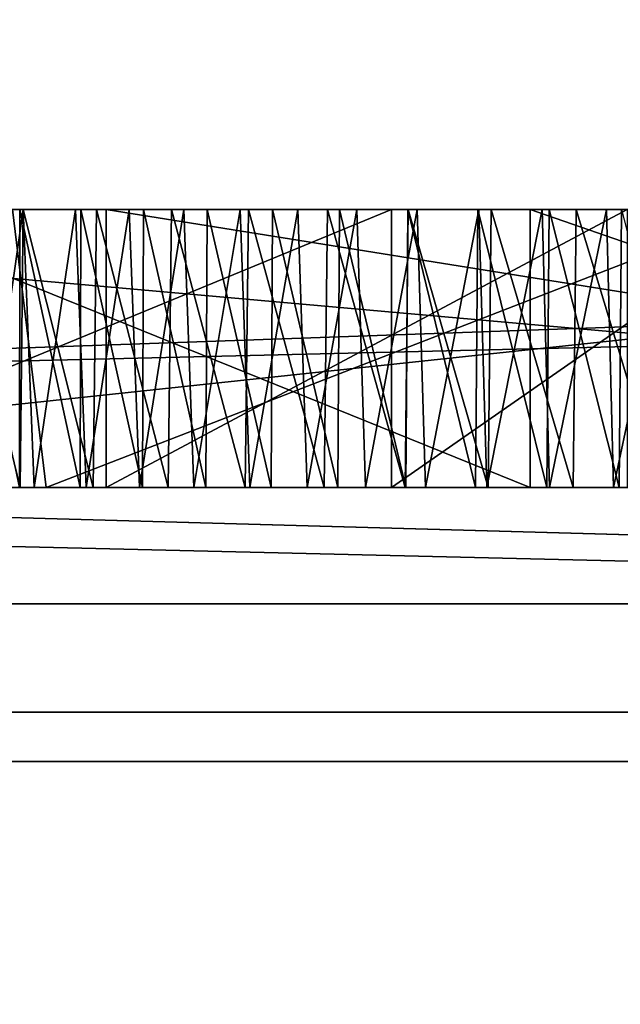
# Model space of a CAD drawing. Header units: millimetres. Extents: x -175 to 175, y 0 to 204.
# Tile 42 of 138: x -148.594 to -148.377, y 82.314 to 82.668. Entities that reach past the tile are written whole.
import ezdxf

# ---------------------------------------------------------------- set-up
doc = ezdxf.new("R2010")
doc.units = ezdxf.units.MM
doc.header["$LTSCALE"] = 65.185185
for name, color, linetype in [('1126', 7, 'CONTINUOUS'), ('1128', 7, 'CONTINUOUS'), ('1129', 7, 'CONTINUOUS'), ('1130', 7, 'CONTINUOUS'), ('1152', 7, 'CONTINUOUS'), ('1171', 7, 'CONTINUOUS'), ('1176', 7, 'CONTINUOUS'), ('1188', 7, 'CONTINUOUS'), ('1189', 7, 'CONTINUOUS'), ('1190', 7, 'CONTINUOUS'), ('1202', 7, 'CONTINUOUS'), ('1203', 7, 'CONTINUOUS'), ('867', 7, 'CONTINUOUS'), ('875', 7, 'CONTINUOUS'), ('876', 7, 'CONTINUOUS'), ('900', 7, 'CONTINUOUS'), ('902', 7, 'CONTINUOUS'), ('903', 7, 'CONTINUOUS'), ('960', 7, 'CONTINUOUS'), ('962', 7, 'CONTINUOUS'), ('963', 7, 'CONTINUOUS'), ('965', 7, 'CONTINUOUS'), ('966', 7, 'CONTINUOUS'), ('971', 7, 'CONTINUOUS'), ('972', 7, 'CONTINUOUS')]:
    doc.layers.add(name, color=color, linetype=linetype)

msp = doc.modelspace()

# ---------------------------------------------------------------- linework, layer by layer
at = {"layer": '1126', "color": 7, "linetype": 'CONTINUOUS', "true_color": 0xe0f2ff}
for points in [[(-147.75, 82.5, 11.75), (-147.75, 82.6, 11.75), (-148.875, 82.6, 11.75), (-147.75, 82.5, 11.75)], [(-148.875, 82.5, 11.75), (-147.75, 82.5, 11.75), (-148.875, 82.6, 11.75), (-148.875, 82.5, 11.75)]]:
    msp.add_3dface(points, dxfattribs=at)
at = {"layer": '1128', "color": 7, "linetype": 'CONTINUOUS', "true_color": 0xe0f2ff}
for points in [[(-148.875, 82.5, 11.59043), (-148.875, 82.6, 11.59043), (-147.9375, 82.6, 11.59043), (-148.875, 82.5, 11.59043)], [(-147.9375, 82.5, 11.59043), (-148.875, 82.5, 11.59043), (-147.9375, 82.6, 11.59043), (-147.9375, 82.5, 11.59043)]]:
    msp.add_3dface(points, dxfattribs=at)
at = {"layer": '1129', "color": 7, "linetype": 'CONTINUOUS', "true_color": 0xe0f2ff}
for points in [[(-147.9375, 82.5, 11.59043), (-147.9375, 82.6, 11.59043), (-148.5625, 82.6, 10.25), (-147.9375, 82.5, 11.59043)], [(-148.5625, 82.5, 10.25), (-147.9375, 82.5, 11.59043), (-148.5625, 82.6, 10.25), (-148.5625, 82.5, 10.25)]]:
    msp.add_3dface(points, dxfattribs=at)
at = {"layer": '1130', "color": 7, "linetype": 'CONTINUOUS', "true_color": 0xe0f2ff}
for points in [[(-148.5625, 82.5, 10.25), (-148.5625, 82.6, 10.25), (-148.375, 82.6, 10.25), (-148.5625, 82.5, 10.25)], [(-148.375, 82.5, 10.25), (-148.5625, 82.5, 10.25), (-148.375, 82.6, 10.25), (-148.375, 82.5, 10.25)]]:
    msp.add_3dface(points, dxfattribs=at)
at = {"layer": '1152', "color": 7, "linetype": 'CONTINUOUS', "true_color": 0xe0f2ff}
for points in [[(-153.70188, 82.6, 16.38685), (-146.29812, 82.6, 16.38684), (-153.91305, 82.41915, 16.92696), (-153.70188, 82.6, 16.38685)], [(-153.91305, 82.41915, 16.92696), (-146.29812, 82.6, 16.38684), (-146.08695, 82.41915, 16.92696), (-153.91305, 82.41915, 16.92696)], [(-150, 81.94202, 17.73949), (-153.91305, 82.41915, 16.92696), (-146.08695, 82.41915, 16.92696), (-150, 81.94202, 17.73949)], [(-141.13026, 81.94202, 15.36284), (-150, 81.94202, 17.73949), (-146.08695, 82.41915, 16.92696), (-141.13026, 81.94202, 15.36284)]]:
    msp.add_3dface(points, dxfattribs=at)
at = {"layer": '1171', "color": 7, "linetype": 'CONTINUOUS', "true_color": 0xe0f2ff}
for points in [[(-147.5, 82.6, -7.8275), (-147.5, 82.45815, -7.4786), (-152.5, 82.6, -7.8275), (-147.5, 82.6, -7.8275)], [(-152.5, 82.6, -7.8275), (-147.5, 82.45815, -7.4786), (-152.5, 82.45815, -7.4786), (-152.5, 82.6, -7.8275)], [(-147.5, 82.11309, -7.32767), (-152.5, 82.11309, -7.32767), (-152.5, 82.45815, -7.4786), (-147.5, 82.11309, -7.32767)], [(-147.5, 82.45815, -7.4786), (-147.5, 82.11309, -7.32767), (-152.5, 82.45815, -7.4786), (-147.5, 82.45815, -7.4786)]]:
    msp.add_3dface(points, dxfattribs=at)
at = {"layer": '1176', "color": 7, "linetype": 'CONTINUOUS', "true_color": 0xe0f2ff}
for points in [[(-152.82291, 82.6, 9.52233), (-152.82291, 82.40141, 9.03387), (-147.17709, 82.6, 9.52233), (-152.82291, 82.6, 9.52233)], [(-147.17709, 82.6, 9.52233), (-152.82291, 82.40141, 9.03387), (-147.17709, 82.40141, 9.03387), (-147.17709, 82.6, 9.52233)], [(-152.82291, 81.91832, 8.82257), (-147.17709, 81.91832, 8.82257), (-147.17709, 82.40141, 9.03387), (-152.82291, 81.91832, 8.82257)], [(-152.82291, 82.40141, 9.03387), (-152.82291, 81.91832, 8.82257), (-147.17709, 82.40141, 9.03387), (-152.82291, 82.40141, 9.03387)]]:
    msp.add_3dface(points, dxfattribs=at)
at = {"layer": '1188', "color": 7, "linetype": 'CONTINUOUS', "true_color": 0xe0f2ff}
for points in [[(-148.59619, 82.6, 14.54301), (-148.32611, 82.6, 14.5455), (-153.70188, 82.6, 16.38685), (-148.59619, 82.6, 14.54301)], [(-148.32611, 82.6, 14.5455), (-148.12866, 82.6, 14.48352), (-153.70188, 82.6, 16.38685), (-148.32611, 82.6, 14.5455)], [(-148.12866, 82.6, 14.48352), (-147.65592, 82.6, 14.929), (-153.70188, 82.6, 16.38685), (-148.12866, 82.6, 14.48352)], [(-147.65592, 82.6, 14.929), (-147.49433, 82.6, 14.929), (-153.70188, 82.6, 16.38685), (-147.65592, 82.6, 14.929)], [(-147.49433, 82.6, 14.929), (-146.29812, 82.6, 16.38684), (-153.70188, 82.6, 16.38685), (-147.49433, 82.6, 14.929)], [(-152.0625, 82.6, 10.25), (-152.82291, 82.6, 9.52233), (-147.17709, 82.6, 9.52233), (-152.0625, 82.6, 10.25)], [(-151.875, 82.6, 10.25), (-152.0625, 82.6, 10.25), (-147.17709, 82.6, 9.52233), (-151.875, 82.6, 10.25)], [(-151.15625, 82.6, 10.25), (-151.875, 82.6, 10.25), (-147.17709, 82.6, 9.52233), (-151.15625, 82.6, 10.25)], [(-150.96875, 82.6, 10.25), (-151.15625, 82.6, 10.25), (-147.17709, 82.6, 9.52233), (-150.96875, 82.6, 10.25)], [(-150.8125, 82.6, 10.28191), (-150.96875, 82.6, 10.25), (-147.17709, 82.6, 9.52233), (-150.8125, 82.6, 10.28191)], [(-150.65625, 82.6, 10.37766), (-150.8125, 82.6, 10.28191), (-147.17709, 82.6, 9.52233), (-150.65625, 82.6, 10.37766)], [(-149.9375, 82.6, 10.28191), (-150.65625, 82.6, 10.37766), (-147.17709, 82.6, 9.52233), (-149.9375, 82.6, 10.28191)], [(-149.78125, 82.6, 10.25), (-149.9375, 82.6, 10.28191), (-147.17709, 82.6, 9.52233), (-149.78125, 82.6, 10.25)], [(-149.59375, 82.6, 10.25), (-149.78125, 82.6, 10.25), (-147.17709, 82.6, 9.52233), (-149.59375, 82.6, 10.25)], [(-149.4375, 82.6, 10.28191), (-149.59375, 82.6, 10.25), (-147.17709, 82.6, 9.52233), (-149.4375, 82.6, 10.28191)], [(-149.28125, 82.6, 10.37766), (-149.4375, 82.6, 10.28191), (-147.17709, 82.6, 9.52233), (-149.28125, 82.6, 10.37766)], [(-149.1875, 82.6, 10.4734), (-149.28125, 82.6, 10.37766), (-147.17709, 82.6, 9.52233), (-149.1875, 82.6, 10.4734)], [(-149.125, 82.6, 10.63298), (-149.1875, 82.6, 10.4734), (-148.5625, 82.6, 10.25), (-149.125, 82.6, 10.63298)], [(-148.5625, 82.6, 10.25), (-149.1875, 82.6, 10.4734), (-147.17709, 82.6, 9.52233), (-148.5625, 82.6, 10.25)], [(-149.125, 82.6, 10.72872), (-149.125, 82.6, 10.63298), (-148.5625, 82.6, 10.25), (-149.125, 82.6, 10.72872)], [(-148.875, 82.6, 11.59043), (-149.125, 82.6, 10.72872), (-148.5625, 82.6, 10.25), (-148.875, 82.6, 11.59043)], [(-147.75, 82.6, 11.75), (-148.85454, 82.6, 13.45406), (-148.875, 82.6, 11.75), (-147.75, 82.6, 11.75)], [(-147.9375, 82.6, 11.59043), (-148.875, 82.6, 11.59043), (-148.5625, 82.6, 10.25), (-147.9375, 82.6, 11.59043)], [(-148.83086, 82.6, 13.44713), (-148.85454, 82.6, 13.45406), (-147.75, 82.6, 11.75), (-148.83086, 82.6, 13.44713)], [(-148.8062, 82.6, 13.44158), (-148.83086, 82.6, 13.44713), (-147.75, 82.6, 11.75), (-148.8062, 82.6, 13.44158)], [(-148.7805, 82.6, 13.43722), (-148.8062, 82.6, 13.44158), (-147.75, 82.6, 11.75), (-148.7805, 82.6, 13.43722)], [(-148.75375, 82.6, 13.43404), (-148.7805, 82.6, 13.43722), (-147.75, 82.6, 11.75), (-148.75375, 82.6, 13.43404)], [(-148.72595, 82.6, 13.43203), (-148.75375, 82.6, 13.43404), (-147.75, 82.6, 11.75), (-148.72595, 82.6, 13.43203)], [(-148.69702, 82.6, 13.43096), (-148.72595, 82.6, 13.43203), (-147.75, 82.6, 11.75), (-148.69702, 82.6, 13.43096)], [(-148.45985, 82.6, 14.41712), (-148.70274, 82.6, 14.37579), (-148.48288, 82.6, 14.137), (-148.45985, 82.6, 14.41712)], [(-148.70274, 82.6, 14.37579), (-148.61789, 82.6, 14.10974), (-148.59229, 82.6, 14.1157), (-148.70274, 82.6, 14.37579)], [(-148.70274, 82.6, 14.37579), (-148.59229, 82.6, 14.1157), (-148.566, 82.6, 14.12141), (-148.70274, 82.6, 14.37579)], [(-148.70274, 82.6, 14.37579), (-148.566, 82.6, 14.12141), (-148.53899, 82.6, 14.12687), (-148.70274, 82.6, 14.37579)], [(-148.70274, 82.6, 14.37579), (-148.53899, 82.6, 14.12687), (-148.51128, 82.6, 14.13206), (-148.70274, 82.6, 14.37579)], [(-148.70274, 82.6, 14.37579), (-148.51128, 82.6, 14.13206), (-148.48288, 82.6, 14.137), (-148.70274, 82.6, 14.37579)], [(-148.66699, 82.6, 13.4307), (-148.69702, 82.6, 13.43096), (-147.75, 82.6, 11.75), (-148.66699, 82.6, 13.4307)], [(-148.63583, 82.6, 13.43138), (-148.66699, 82.6, 13.4307), (-147.75, 82.6, 11.75), (-148.63583, 82.6, 13.43138)], [(-148.61493, 82.6, 13.43234), (-148.63583, 82.6, 13.43138), (-147.75, 82.6, 11.75), (-148.61493, 82.6, 13.43234)], [(-148.59349, 82.6, 13.4337), (-148.61493, 82.6, 13.43234), (-147.75, 82.6, 11.75), (-148.59349, 82.6, 13.4337)], [(-148.57155, 82.6, 13.43534), (-148.59349, 82.6, 13.4337), (-147.75, 82.6, 11.75), (-148.57155, 82.6, 13.43534)], [(-148.54909, 82.6, 13.43739), (-148.57155, 82.6, 13.43534), (-147.75, 82.6, 11.75), (-148.54909, 82.6, 13.43739)], [(-148.375, 82.6, 10.25), (-148.5625, 82.6, 10.25), (-147.17709, 82.6, 9.52233), (-148.375, 82.6, 10.25)], [(-148.52611, 82.6, 13.44), (-148.54909, 82.6, 13.43739), (-147.75, 82.6, 11.75), (-148.52611, 82.6, 13.44)], [(-148.50259, 82.6, 13.44336), (-148.52611, 82.6, 13.44), (-147.75, 82.6, 11.75), (-148.50259, 82.6, 13.44336)], [(-148.47852, 82.6, 13.44743), (-148.50259, 82.6, 13.44336), (-147.75, 82.6, 11.75), (-148.47852, 82.6, 13.44743)], [(-148.45985, 82.6, 14.41712), (-148.48288, 82.6, 14.137), (-148.45376, 82.6, 14.14168), (-148.45985, 82.6, 14.41712)], [(-148.45389, 82.6, 13.45203), (-148.47852, 82.6, 13.44743), (-147.75, 82.6, 11.75), (-148.45389, 82.6, 13.45203)], [(-148.31595, 82.6, 14.39552), (-148.45985, 82.6, 14.41712), (-148.33005, 82.6, 14.15751), (-148.31595, 82.6, 14.39552)], [(-148.45985, 82.6, 14.41712), (-148.45376, 82.6, 14.14168), (-148.42391, 82.6, 14.14611), (-148.45985, 82.6, 14.41712)], [(-148.45985, 82.6, 14.41712), (-148.42391, 82.6, 14.14611), (-148.39334, 82.6, 14.15023), (-148.45985, 82.6, 14.41712)], [(-148.45985, 82.6, 14.41712), (-148.39334, 82.6, 14.15023), (-148.36206, 82.6, 14.15398), (-148.45985, 82.6, 14.41712)], [(-148.45985, 82.6, 14.41712), (-148.36206, 82.6, 14.15398), (-148.33005, 82.6, 14.15751), (-148.45985, 82.6, 14.41712)], [(-148.42874, 82.6, 13.45738), (-148.45389, 82.6, 13.45203), (-147.75, 82.6, 11.75), (-148.42874, 82.6, 13.45738)], [(-148.40312, 82.6, 13.4637), (-148.42874, 82.6, 13.45738), (-147.75, 82.6, 11.75), (-148.40312, 82.6, 13.4637)], [(-148.37707, 82.6, 13.4712), (-148.40312, 82.6, 13.4637), (-147.75, 82.6, 11.75), (-148.37707, 82.6, 13.4712)]]:
    msp.add_3dface(points, dxfattribs=at)
at = {"layer": '1189', "color": 7, "linetype": 'CONTINUOUS', "true_color": 0xe0f2ff}
for points in [[(-153.70188, 82.6, -16.38685), (-146.29812, 82.6, -16.38684), (-153.57097, 82.6, -7.72824), (-153.70188, 82.6, -16.38685)], [(-146.29812, 82.6, -16.38684), (-152.5, 82.6, -7.8275), (-153.57097, 82.6, -7.72824), (-146.29812, 82.6, -16.38684)], [(-146.29812, 82.6, -16.38684), (-147.5, 82.6, -7.8275), (-152.5, 82.6, -7.8275), (-146.29812, 82.6, -16.38684)]]:
    msp.add_3dface(points, dxfattribs=at)
at = {"layer": '1190', "color": 7, "linetype": 'CONTINUOUS', "true_color": 0xe0f2ff}
for points in [[(-148.65734, 82.6, 13.56398), (-148.40987, 82.6, 13.60338), (-148.63929, 82.6, 13.97402), (-148.65734, 82.6, 13.56398)], [(-148.40987, 82.6, 13.60338), (-148.61062, 82.6, 13.98067), (-148.63929, 82.6, 13.97402), (-148.40987, 82.6, 13.60338)], [(-148.40987, 82.6, 13.60338), (-148.59227, 82.6, 13.98466), (-148.61062, 82.6, 13.98067), (-148.40987, 82.6, 13.60338)], [(-148.40987, 82.6, 13.60338), (-148.57346, 82.6, 13.98856), (-148.59227, 82.6, 13.98466), (-148.40987, 82.6, 13.60338)], [(-148.40987, 82.6, 13.60338), (-148.55421, 82.6, 13.99236), (-148.57346, 82.6, 13.98856), (-148.40987, 82.6, 13.60338)], [(-148.40987, 82.6, 13.60338), (-148.53448, 82.6, 13.99606), (-148.55421, 82.6, 13.99236), (-148.40987, 82.6, 13.60338)], [(-148.40987, 82.6, 13.60338), (-148.51425, 82.6, 13.99966), (-148.53448, 82.6, 13.99606), (-148.40987, 82.6, 13.60338)], [(-148.40987, 82.6, 13.60338), (-148.49352, 82.6, 14.00315), (-148.51425, 82.6, 13.99966), (-148.40987, 82.6, 13.60338)], [(-148.40987, 82.6, 13.60338), (-148.47231, 82.6, 14.00653), (-148.49352, 82.6, 14.00315), (-148.40987, 82.6, 13.60338)], [(-148.40987, 82.6, 13.60338), (-148.45059, 82.6, 14.00981), (-148.47231, 82.6, 14.00653), (-148.40987, 82.6, 13.60338)], [(-148.40987, 82.6, 13.60338), (-148.42837, 82.6, 14.013), (-148.45059, 82.6, 14.00981), (-148.40987, 82.6, 13.60338)], [(-148.40987, 82.6, 13.60338), (-148.40564, 82.6, 14.01607), (-148.42837, 82.6, 14.013), (-148.40987, 82.6, 13.60338)], [(-148.40987, 82.6, 13.60338), (-148.12139, 82.6, 13.72955), (-148.40564, 82.6, 14.01607), (-148.40987, 82.6, 13.60338)], [(-148.12139, 82.6, 13.72955), (-148.38241, 82.6, 14.01904), (-148.40564, 82.6, 14.01607), (-148.12139, 82.6, 13.72955)], [(-148.12139, 82.6, 13.72955), (-148.35867, 82.6, 14.02192), (-148.38241, 82.6, 14.01904), (-148.12139, 82.6, 13.72955)]]:
    msp.add_3dface(points, dxfattribs=at)
at = {"layer": '1202', "color": 7, "linetype": 'CONTINUOUS', "true_color": 0xe0f2ff}
for points in [[(-148.58403, 82.5, 14.54422), (-148.83512, 82.5, 14.4777), (-148.70254, 82.5, 14.37587), (-148.58403, 82.5, 14.54422)], [(-148.58403, 82.5, 14.54422), (-148.70254, 82.5, 14.37587), (-148.45985, 82.5, 14.41712), (-148.58403, 82.5, 14.54422)], [(-148.59367, 82.5, 13.43369), (-148.57179, 82.5, 13.43532), (-148.65734, 82.5, 13.56398), (-148.59367, 82.5, 13.43369)], [(-148.57179, 82.5, 13.43532), (-148.54944, 82.5, 13.43734), (-148.65734, 82.5, 13.56398), (-148.57179, 82.5, 13.43532)], [(-148.54944, 82.5, 13.43734), (-148.52657, 82.5, 13.43994), (-148.65734, 82.5, 13.56398), (-148.54944, 82.5, 13.43734)], [(-148.52657, 82.5, 13.43994), (-148.50315, 82.5, 13.44328), (-148.65734, 82.5, 13.56398), (-148.52657, 82.5, 13.43994)], [(-148.50315, 82.5, 13.44328), (-148.47916, 82.5, 13.44732), (-148.65734, 82.5, 13.56398), (-148.50315, 82.5, 13.44328)], [(-148.47916, 82.5, 13.44732), (-148.45461, 82.5, 13.45188), (-148.65734, 82.5, 13.56398), (-148.47916, 82.5, 13.44732)], [(-148.45461, 82.5, 13.45188), (-148.42953, 82.5, 13.45719), (-148.65734, 82.5, 13.56398), (-148.45461, 82.5, 13.45188)], [(-148.42953, 82.5, 13.45719), (-148.40987, 82.5, 13.60338), (-148.65734, 82.5, 13.56398), (-148.42953, 82.5, 13.45719)], [(-148.59346, 82.5, 14.11544), (-148.61903, 82.5, 14.10947), (-148.6066, 82.5, 13.98156), (-148.59346, 82.5, 14.11544)], [(-148.59346, 82.5, 14.11544), (-148.6066, 82.5, 13.98156), (-148.58835, 82.5, 13.98549), (-148.59346, 82.5, 14.11544)], [(-148.56719, 82.5, 14.12116), (-148.59346, 82.5, 14.11544), (-148.56964, 82.5, 13.98933), (-148.56719, 82.5, 14.12116)], [(-148.59346, 82.5, 14.11544), (-148.58835, 82.5, 13.98549), (-148.56964, 82.5, 13.98933), (-148.59346, 82.5, 14.11544)], [(-148.32079, 82.5, 14.54494), (-148.58403, 82.5, 14.54422), (-148.45985, 82.5, 14.41712), (-148.32079, 82.5, 14.54494)], [(-148.56719, 82.5, 14.12116), (-148.56964, 82.5, 13.98933), (-148.5505, 82.5, 13.99307), (-148.56719, 82.5, 14.12116)], [(-148.5402, 82.5, 14.12663), (-148.56719, 82.5, 14.12116), (-148.5505, 82.5, 13.99307), (-148.5402, 82.5, 14.12663)], [(-148.5402, 82.5, 14.12663), (-148.5505, 82.5, 13.99307), (-148.53089, 82.5, 13.99672), (-148.5402, 82.5, 14.12663)], [(-148.51249, 82.5, 14.13184), (-148.5402, 82.5, 14.12663), (-148.53089, 82.5, 13.99672), (-148.51249, 82.5, 14.13184)], [(-148.51249, 82.5, 14.13184), (-148.53089, 82.5, 13.99672), (-148.51079, 82.5, 14.00026), (-148.51249, 82.5, 14.13184)], [(-148.48408, 82.5, 14.1368), (-148.51249, 82.5, 14.13184), (-148.4902, 82.5, 14.00369), (-148.48408, 82.5, 14.1368)], [(-148.51249, 82.5, 14.13184), (-148.51079, 82.5, 14.00026), (-148.4902, 82.5, 14.00369), (-148.51249, 82.5, 14.13184)], [(-148.48408, 82.5, 14.1368), (-148.4902, 82.5, 14.00369), (-148.46913, 82.5, 14.00702), (-148.48408, 82.5, 14.1368)], [(-148.45494, 82.5, 14.1415), (-148.48408, 82.5, 14.1368), (-148.46913, 82.5, 14.00702), (-148.45494, 82.5, 14.1415)], [(-148.45494, 82.5, 14.1415), (-148.46913, 82.5, 14.00702), (-148.44757, 82.5, 14.01026), (-148.45494, 82.5, 14.1415)], [(-148.32079, 82.5, 14.54494), (-148.45985, 82.5, 14.41712), (-148.31501, 82.5, 14.39525), (-148.32079, 82.5, 14.54494)], [(-148.42506, 82.5, 14.14595), (-148.45494, 82.5, 14.1415), (-148.42551, 82.5, 14.01339), (-148.42506, 82.5, 14.14595)], [(-148.45494, 82.5, 14.1415), (-148.44757, 82.5, 14.01026), (-148.42551, 82.5, 14.01339), (-148.45494, 82.5, 14.1415)], [(-148.42953, 82.5, 13.45719), (-148.40395, 82.5, 13.46348), (-148.40987, 82.5, 13.60338), (-148.42953, 82.5, 13.45719)], [(-148.42506, 82.5, 14.14595), (-148.42551, 82.5, 14.01339), (-148.40296, 82.5, 14.01642), (-148.42506, 82.5, 14.14595)], [(-148.39444, 82.5, 14.15009), (-148.42506, 82.5, 14.14595), (-148.40296, 82.5, 14.01642), (-148.39444, 82.5, 14.15009)], [(-148.40395, 82.5, 13.46348), (-148.37789, 82.5, 13.47096), (-148.40987, 82.5, 13.60338), (-148.40395, 82.5, 13.46348)], [(-148.37789, 82.5, 13.47096), (-148.35128, 82.5, 13.47946), (-148.40987, 82.5, 13.60338), (-148.37789, 82.5, 13.47096)], [(-148.35128, 82.5, 13.47946), (-148.32416, 82.5, 13.48894), (-148.40987, 82.5, 13.60338), (-148.35128, 82.5, 13.47946)], [(-148.32416, 82.5, 13.48894), (-148.29659, 82.5, 13.49956), (-148.40987, 82.5, 13.60338), (-148.32416, 82.5, 13.48894)], [(-148.29659, 82.5, 13.49956), (-148.26865, 82.5, 13.51146), (-148.40987, 82.5, 13.60338), (-148.29659, 82.5, 13.49956)], [(-148.26865, 82.5, 13.51146), (-148.24037, 82.5, 13.52475), (-148.40987, 82.5, 13.60338), (-148.26865, 82.5, 13.51146)], [(-148.24037, 82.5, 13.52475), (-148.21171, 82.5, 13.53931), (-148.40987, 82.5, 13.60338), (-148.24037, 82.5, 13.52475)], [(-148.21171, 82.5, 13.53931), (-148.18265, 82.5, 13.55514), (-148.40987, 82.5, 13.60338), (-148.21171, 82.5, 13.53931)], [(-148.18265, 82.5, 13.55514), (-148.15321, 82.5, 13.57223), (-148.40987, 82.5, 13.60338), (-148.18265, 82.5, 13.55514)], [(-148.15321, 82.5, 13.57223), (-148.12338, 82.5, 13.59058), (-148.40987, 82.5, 13.60338), (-148.15321, 82.5, 13.57223)], [(-148.12338, 82.5, 13.59058), (-148.12139, 82.5, 13.72955), (-148.40987, 82.5, 13.60338), (-148.12338, 82.5, 13.59058)], [(-148.39444, 82.5, 14.15009), (-148.40296, 82.5, 14.01642), (-148.37992, 82.5, 14.01935), (-148.39444, 82.5, 14.15009)], [(-148.3631, 82.5, 14.15385), (-148.39444, 82.5, 14.15009), (-148.37992, 82.5, 14.01935), (-148.3631, 82.5, 14.15385)], [(-148.3631, 82.5, 14.15385), (-148.37992, 82.5, 14.01935), (-148.35638, 82.5, 14.02219), (-148.3631, 82.5, 14.15385)]]:
    msp.add_3dface(points, dxfattribs=at)
at = {"layer": '1203', "color": 7, "linetype": 'CONTINUOUS', "true_color": 0xe0f2ff}
for points in [[(-147.75, 82.5, 11.75), (-148.875, 82.5, 11.75), (-148.875, 82.5, 11.59043), (-147.75, 82.5, 11.75)], [(-147.75, 82.5, 11.75), (-148.875, 82.5, 11.59043), (-147.9375, 82.5, 11.59043), (-147.75, 82.5, 11.75)], [(-147.75, 82.5, 11.59043), (-147.9375, 82.5, 11.59043), (-148.5625, 82.5, 10.25), (-147.75, 82.5, 11.59043)], [(-147.75, 82.5, 11.59043), (-148.5625, 82.5, 10.25), (-148.375, 82.5, 10.25), (-147.75, 82.5, 11.59043)]]:
    msp.add_3dface(points, dxfattribs=at)
at = {"layer": '867', "color": 7, "linetype": 'CONTINUOUS', "true_color": 0xe0f2ff}
for points in [[(-150, 84.1, -20), (-144.82362, 84.1, -19.31852), (-150, 79.6, -20), (-150, 84.1, -20)], [(-150, 79.6, -20), (-144.82362, 84.1, -19.31852), (-144.82362, 79.6, -19.31852), (-150, 79.6, -20)]]:
    msp.add_3dface(points, dxfattribs=at)
at = {"layer": '875', "color": 7, "linetype": 'CONTINUOUS', "true_color": 0xe0f2ff}
for points in [[(-130.5, 83.1889, 40.25999), (-169.5, 83.1889, 40.25999), (-169.5, 80.12662, 24.86484), (-130.5, 83.1889, 40.25999)], [(-130.5, 83.1889, 40.25999), (-169.5, 80.12662, 24.86484), (-130.5, 80.12662, 24.86484), (-130.5, 83.1889, 40.25999)]]:
    msp.add_3dface(points, dxfattribs=at)
at = {"layer": '876', "color": 7, "linetype": 'CONTINUOUS', "true_color": 0xe0f2ff}
for points in [[(-153.91305, 82.41915, -16.92696), (-146.08695, 82.41915, -16.92696), (-153.70188, 82.6, -16.38685), (-153.91305, 82.41915, -16.92696)], [(-153.70188, 82.6, -16.38685), (-146.08695, 82.41915, -16.92696), (-146.29812, 82.6, -16.38684), (-153.70188, 82.6, -16.38685)], [(-153.91305, 82.41915, -16.92696), (-150, 81.94202, -17.73949), (-146.08695, 82.41915, -16.92696), (-153.91305, 82.41915, -16.92696)], [(-150, 81.94202, -17.73949), (-141.13026, 81.94202, -15.36284), (-146.08695, 82.41915, -16.92696), (-150, 81.94202, -17.73949)]]:
    msp.add_3dface(points, dxfattribs=at)
at = {"layer": '900', "color": 7, "linetype": 'CONTINUOUS', "true_color": 0xe0f2ff}
for points in [[(-154.5, 82.6, 4.5), (-145.5, 82.6, 4.5), (-148.87348, 78.51153, 4.5), (-154.5, 82.6, 4.5)], [(-148.87348, 78.51153, 4.5), (-145.5, 82.6, 4.5), (-147.91133, 77.6408, 4.5), (-148.87348, 78.51153, 4.5)]]:
    msp.add_3dface(points, dxfattribs=at)
at = {"layer": '902', "color": 7, "linetype": 'CONTINUOUS', "true_color": 0xe0f2ff}
for points in [[(-145.5, 70.1, -4.5), (-145.5, 82.6, -4.5), (-154.5, 70.1, -4.5), (-145.5, 70.1, -4.5)], [(-145.5, 82.6, -4.5), (-154.5, 82.6, -4.5), (-154.5, 70.1, -4.5), (-145.5, 82.6, -4.5)]]:
    msp.add_3dface(points, dxfattribs=at)
at = {"layer": '903', "color": 7, "linetype": 'CONTINUOUS', "true_color": 0xe0f2ff}
for points in [[(-145.5, 82.6, -4.5), (-145.5, 82.6, 4.5), (-154.5, 82.6, -4.5), (-145.5, 82.6, -4.5)], [(-145.5, 82.6, 4.5), (-154.5, 82.6, 4.5), (-154.5, 82.6, -4.5), (-145.5, 82.6, 4.5)]]:
    msp.add_3dface(points, dxfattribs=at)
at = {"layer": '960', "color": 7, "linetype": 'CONTINUOUS', "true_color": 0xe0f2ff}
for points in [[(-148.58403, 82.5, 14.54422), (-148.59619, 82.6, 14.54301), (-148.83512, 82.5, 14.4777), (-148.58403, 82.5, 14.54422)], [(-148.32611, 82.6, 14.5455), (-148.59619, 82.6, 14.54301), (-148.58403, 82.5, 14.54422), (-148.32611, 82.6, 14.5455)], [(-148.32079, 82.5, 14.54494), (-148.32611, 82.6, 14.5455), (-148.58403, 82.5, 14.54422), (-148.32079, 82.5, 14.54494)]]:
    msp.add_3dface(points, dxfattribs=at)
at = {"layer": '962', "color": 7, "linetype": 'CONTINUOUS', "true_color": 0xe0f2ff}
for points in [[(-148.70274, 82.6, 14.37579), (-148.45985, 82.6, 14.41712), (-148.70254, 82.5, 14.37587), (-148.70274, 82.6, 14.37579)], [(-148.70254, 82.5, 14.37587), (-148.45985, 82.6, 14.41712), (-148.45985, 82.5, 14.41712), (-148.70254, 82.5, 14.37587)]]:
    msp.add_3dface(points, dxfattribs=at)
at = {"layer": '963', "color": 7, "linetype": 'CONTINUOUS', "true_color": 0xe0f2ff}
for points in [[(-148.45985, 82.5, 14.41712), (-148.45985, 82.6, 14.41712), (-148.31595, 82.6, 14.39552), (-148.45985, 82.5, 14.41712)], [(-148.45985, 82.5, 14.41712), (-148.31595, 82.6, 14.39552), (-148.31501, 82.5, 14.39525), (-148.45985, 82.5, 14.41712)]]:
    msp.add_3dface(points, dxfattribs=at)
at = {"layer": '965', "color": 7, "linetype": 'CONTINUOUS', "true_color": 0xe0f2ff}
for points in [[(-148.59346, 82.5, 14.11544), (-148.61789, 82.6, 14.10974), (-148.61903, 82.5, 14.10947), (-148.59346, 82.5, 14.11544)], [(-148.59229, 82.6, 14.1157), (-148.61789, 82.6, 14.10974), (-148.59346, 82.5, 14.11544), (-148.59229, 82.6, 14.1157)], [(-148.56719, 82.5, 14.12116), (-148.59229, 82.6, 14.1157), (-148.59346, 82.5, 14.11544), (-148.56719, 82.5, 14.12116)], [(-148.566, 82.6, 14.12141), (-148.59229, 82.6, 14.1157), (-148.56719, 82.5, 14.12116), (-148.566, 82.6, 14.12141)], [(-148.5402, 82.5, 14.12663), (-148.566, 82.6, 14.12141), (-148.56719, 82.5, 14.12116), (-148.5402, 82.5, 14.12663)], [(-148.53899, 82.6, 14.12687), (-148.566, 82.6, 14.12141), (-148.5402, 82.5, 14.12663), (-148.53899, 82.6, 14.12687)], [(-148.51249, 82.5, 14.13184), (-148.53899, 82.6, 14.12687), (-148.5402, 82.5, 14.12663), (-148.51249, 82.5, 14.13184)], [(-148.51128, 82.6, 14.13206), (-148.53899, 82.6, 14.12687), (-148.51249, 82.5, 14.13184), (-148.51128, 82.6, 14.13206)], [(-148.48408, 82.5, 14.1368), (-148.51128, 82.6, 14.13206), (-148.51249, 82.5, 14.13184), (-148.48408, 82.5, 14.1368)], [(-148.48288, 82.6, 14.137), (-148.51128, 82.6, 14.13206), (-148.48408, 82.5, 14.1368), (-148.48288, 82.6, 14.137)], [(-148.45494, 82.5, 14.1415), (-148.48288, 82.6, 14.137), (-148.48408, 82.5, 14.1368), (-148.45494, 82.5, 14.1415)], [(-148.45376, 82.6, 14.14168), (-148.48288, 82.6, 14.137), (-148.45494, 82.5, 14.1415), (-148.45376, 82.6, 14.14168)], [(-148.42506, 82.5, 14.14595), (-148.45376, 82.6, 14.14168), (-148.45494, 82.5, 14.1415), (-148.42506, 82.5, 14.14595)], [(-148.42391, 82.6, 14.14611), (-148.45376, 82.6, 14.14168), (-148.42506, 82.5, 14.14595), (-148.42391, 82.6, 14.14611)], [(-148.39444, 82.5, 14.15009), (-148.42391, 82.6, 14.14611), (-148.42506, 82.5, 14.14595), (-148.39444, 82.5, 14.15009)], [(-148.39334, 82.6, 14.15023), (-148.42391, 82.6, 14.14611), (-148.39444, 82.5, 14.15009), (-148.39334, 82.6, 14.15023)], [(-148.3631, 82.5, 14.15385), (-148.39334, 82.6, 14.15023), (-148.39444, 82.5, 14.15009), (-148.3631, 82.5, 14.15385)], [(-148.36206, 82.6, 14.15398), (-148.39334, 82.6, 14.15023), (-148.3631, 82.5, 14.15385), (-148.36206, 82.6, 14.15398)]]:
    msp.add_3dface(points, dxfattribs=at)
at = {"layer": '966', "color": 7, "linetype": 'CONTINUOUS', "true_color": 0xe0f2ff}
for points in [[(-148.61493, 82.6, 13.43234), (-148.59349, 82.6, 13.4337), (-148.59367, 82.5, 13.43369), (-148.61493, 82.6, 13.43234)], [(-148.59367, 82.5, 13.43369), (-148.59349, 82.6, 13.4337), (-148.57179, 82.5, 13.43532), (-148.59367, 82.5, 13.43369)], [(-148.59349, 82.6, 13.4337), (-148.57155, 82.6, 13.43534), (-148.57179, 82.5, 13.43532), (-148.59349, 82.6, 13.4337)], [(-148.57179, 82.5, 13.43532), (-148.57155, 82.6, 13.43534), (-148.54944, 82.5, 13.43734), (-148.57179, 82.5, 13.43532)], [(-148.57155, 82.6, 13.43534), (-148.54909, 82.6, 13.43739), (-148.54944, 82.5, 13.43734), (-148.57155, 82.6, 13.43534)], [(-148.54944, 82.5, 13.43734), (-148.54909, 82.6, 13.43739), (-148.52657, 82.5, 13.43994), (-148.54944, 82.5, 13.43734)], [(-148.54909, 82.6, 13.43739), (-148.52611, 82.6, 13.44), (-148.52657, 82.5, 13.43994), (-148.54909, 82.6, 13.43739)], [(-148.52657, 82.5, 13.43994), (-148.52611, 82.6, 13.44), (-148.50315, 82.5, 13.44328), (-148.52657, 82.5, 13.43994)], [(-148.52611, 82.6, 13.44), (-148.50259, 82.6, 13.44336), (-148.50315, 82.5, 13.44328), (-148.52611, 82.6, 13.44)], [(-148.50315, 82.5, 13.44328), (-148.50259, 82.6, 13.44336), (-148.47916, 82.5, 13.44732), (-148.50315, 82.5, 13.44328)], [(-148.50259, 82.6, 13.44336), (-148.47852, 82.6, 13.44743), (-148.47916, 82.5, 13.44732), (-148.50259, 82.6, 13.44336)], [(-148.47916, 82.5, 13.44732), (-148.47852, 82.6, 13.44743), (-148.45461, 82.5, 13.45188), (-148.47916, 82.5, 13.44732)], [(-148.47852, 82.6, 13.44743), (-148.45389, 82.6, 13.45203), (-148.45461, 82.5, 13.45188), (-148.47852, 82.6, 13.44743)], [(-148.45461, 82.5, 13.45188), (-148.45389, 82.6, 13.45203), (-148.42953, 82.5, 13.45719), (-148.45461, 82.5, 13.45188)], [(-148.45389, 82.6, 13.45203), (-148.42874, 82.6, 13.45738), (-148.42953, 82.5, 13.45719), (-148.45389, 82.6, 13.45203)], [(-148.42953, 82.5, 13.45719), (-148.42874, 82.6, 13.45738), (-148.40395, 82.5, 13.46348), (-148.42953, 82.5, 13.45719)], [(-148.42874, 82.6, 13.45738), (-148.40312, 82.6, 13.4637), (-148.40395, 82.5, 13.46348), (-148.42874, 82.6, 13.45738)], [(-148.40395, 82.5, 13.46348), (-148.40312, 82.6, 13.4637), (-148.37789, 82.5, 13.47096), (-148.40395, 82.5, 13.46348)], [(-148.40312, 82.6, 13.4637), (-148.37707, 82.6, 13.4712), (-148.37789, 82.5, 13.47096), (-148.40312, 82.6, 13.4637)], [(-148.37789, 82.5, 13.47096), (-148.37707, 82.6, 13.4712), (-148.35128, 82.5, 13.47946), (-148.37789, 82.5, 13.47096)]]:
    msp.add_3dface(points, dxfattribs=at)
at = {"layer": '971', "color": 7, "linetype": 'CONTINUOUS', "true_color": 0xe0f2ff}
for points in [[(-148.40987, 82.6, 13.60338), (-148.65734, 82.6, 13.56398), (-148.40987, 82.5, 13.60338), (-148.40987, 82.6, 13.60338)], [(-148.40987, 82.5, 13.60338), (-148.65734, 82.6, 13.56398), (-148.65734, 82.5, 13.56398), (-148.40987, 82.5, 13.60338)], [(-148.12139, 82.5, 13.72955), (-148.12139, 82.6, 13.72955), (-148.40987, 82.6, 13.60338), (-148.12139, 82.5, 13.72955)], [(-148.12139, 82.5, 13.72955), (-148.40987, 82.6, 13.60338), (-148.40987, 82.5, 13.60338), (-148.12139, 82.5, 13.72955)]]:
    msp.add_3dface(points, dxfattribs=at)
at = {"layer": '972', "color": 7, "linetype": 'CONTINUOUS', "true_color": 0xe0f2ff}
for points in [[(-148.61062, 82.6, 13.98067), (-148.59227, 82.6, 13.98466), (-148.6066, 82.5, 13.98156), (-148.61062, 82.6, 13.98067)], [(-148.6066, 82.5, 13.98156), (-148.59227, 82.6, 13.98466), (-148.58835, 82.5, 13.98549), (-148.6066, 82.5, 13.98156)], [(-148.59227, 82.6, 13.98466), (-148.57346, 82.6, 13.98856), (-148.58835, 82.5, 13.98549), (-148.59227, 82.6, 13.98466)], [(-148.58835, 82.5, 13.98549), (-148.57346, 82.6, 13.98856), (-148.56964, 82.5, 13.98933), (-148.58835, 82.5, 13.98549)], [(-148.57346, 82.6, 13.98856), (-148.55421, 82.6, 13.99236), (-148.56964, 82.5, 13.98933), (-148.57346, 82.6, 13.98856)], [(-148.56964, 82.5, 13.98933), (-148.55421, 82.6, 13.99236), (-148.5505, 82.5, 13.99307), (-148.56964, 82.5, 13.98933)], [(-148.55421, 82.6, 13.99236), (-148.53448, 82.6, 13.99606), (-148.5505, 82.5, 13.99307), (-148.55421, 82.6, 13.99236)], [(-148.5505, 82.5, 13.99307), (-148.53448, 82.6, 13.99606), (-148.53089, 82.5, 13.99672), (-148.5505, 82.5, 13.99307)], [(-148.53448, 82.6, 13.99606), (-148.51425, 82.6, 13.99966), (-148.53089, 82.5, 13.99672), (-148.53448, 82.6, 13.99606)], [(-148.53089, 82.5, 13.99672), (-148.51425, 82.6, 13.99966), (-148.51079, 82.5, 14.00026), (-148.53089, 82.5, 13.99672)], [(-148.51425, 82.6, 13.99966), (-148.49352, 82.6, 14.00315), (-148.51079, 82.5, 14.00026), (-148.51425, 82.6, 13.99966)], [(-148.51079, 82.5, 14.00026), (-148.49352, 82.6, 14.00315), (-148.4902, 82.5, 14.00369), (-148.51079, 82.5, 14.00026)], [(-148.49352, 82.6, 14.00315), (-148.47231, 82.6, 14.00653), (-148.4902, 82.5, 14.00369), (-148.49352, 82.6, 14.00315)], [(-148.4902, 82.5, 14.00369), (-148.47231, 82.6, 14.00653), (-148.46913, 82.5, 14.00702), (-148.4902, 82.5, 14.00369)], [(-148.47231, 82.6, 14.00653), (-148.45059, 82.6, 14.00981), (-148.46913, 82.5, 14.00702), (-148.47231, 82.6, 14.00653)], [(-148.46913, 82.5, 14.00702), (-148.45059, 82.6, 14.00981), (-148.44757, 82.5, 14.01026), (-148.46913, 82.5, 14.00702)], [(-148.45059, 82.6, 14.00981), (-148.42837, 82.6, 14.013), (-148.44757, 82.5, 14.01026), (-148.45059, 82.6, 14.00981)], [(-148.44757, 82.5, 14.01026), (-148.42837, 82.6, 14.013), (-148.42551, 82.5, 14.01339), (-148.44757, 82.5, 14.01026)], [(-148.42837, 82.6, 14.013), (-148.40564, 82.6, 14.01607), (-148.42551, 82.5, 14.01339), (-148.42837, 82.6, 14.013)], [(-148.42551, 82.5, 14.01339), (-148.40564, 82.6, 14.01607), (-148.40296, 82.5, 14.01642), (-148.42551, 82.5, 14.01339)], [(-148.40564, 82.6, 14.01607), (-148.38241, 82.6, 14.01904), (-148.40296, 82.5, 14.01642), (-148.40564, 82.6, 14.01607)], [(-148.40296, 82.5, 14.01642), (-148.38241, 82.6, 14.01904), (-148.37992, 82.5, 14.01935), (-148.40296, 82.5, 14.01642)], [(-148.38241, 82.6, 14.01904), (-148.35867, 82.6, 14.02192), (-148.37992, 82.5, 14.01935), (-148.38241, 82.6, 14.01904)], [(-148.37992, 82.5, 14.01935), (-148.35867, 82.6, 14.02192), (-148.35638, 82.5, 14.02219), (-148.37992, 82.5, 14.01935)]]:
    msp.add_3dface(points, dxfattribs=at)

doc.saveas('drawing.dxf')
